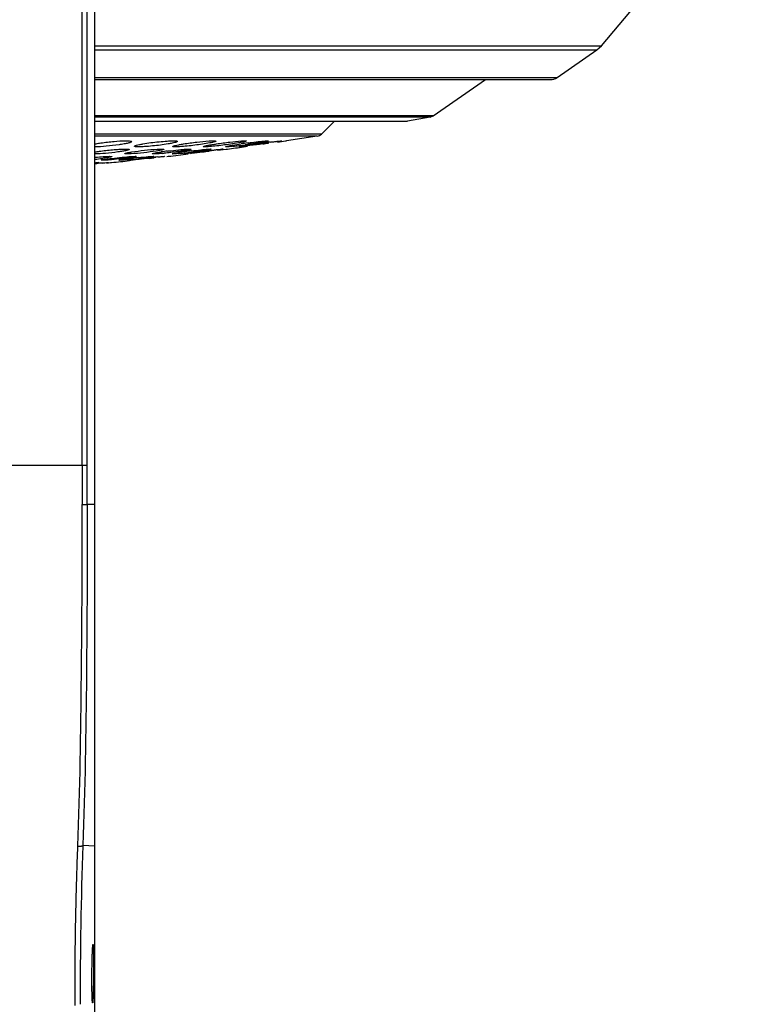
# Model space of a CAD drawing. Header units: millimetres. Extents: x 19266 to 21235, y -89 to 1237.
# Tile 45 of 74: x 20255 to 20346, y 558 to 684. Entities that reach past the tile are written whole.
import ezdxf

# ---------------------------------------------------------------- set-up
doc = ezdxf.new("R2010")
doc.units = ezdxf.units.MM
doc.header["$LTSCALE"] = 16.335
doc.layers.get('0').update_dxf_attribs({"linetype": 'CONTINUOUS'})
doc.layers.add('02___PRT_ALL_AXES', color=7, linetype='CONTINUOUS')

msp = doc.modelspace()

# ---------------------------------------------------------------- linework, layer by layer
at = {"color": 7, "linetype": 'Continuous'}
for p, q in [((20264.168, 492.662), (20264.168, 774.663)), ((20262.564, 626.663), (20262.564, 724.663)), ((20263.209, 626.663), (20263.209, 724.663)), ((20328.942, 680.333), (20346.313, 700.987)), ((20264.168, 680.333), (20328.942, 680.333)), ((20328.357, 679.8), (20328.942, 680.333)), ((20264.168, 679.8), (20328.357, 679.8)), ((20323.273, 676.269), (20328.357, 679.8)), ((20264.168, 676.269), (20323.273, 676.269)), ((20264.168, 676.001), (20322.418, 676.001)), ((20307.438, 671.36), (20314.121, 676.001)), ((20307.438, 671.36), (20264.168, 671.36)), ((20307.048, 671.198), (20307.438, 671.36)), ((20307.048, 671.198), (20264.168, 671.198)), ((20264.168, 670.677), (20304.157, 670.677)), ((20303.983, 670.662), (20264.168, 670.662)), ((20294.766, 670.662), (20293.149, 669.045)), ((20304.157, 670.677), (20303.983, 670.662)), ((20307.048, 671.198), (20304.157, 670.677)), ((20293.149, 669.045), (20264.168, 669.045)), ((20292.594, 668.763), (20264.168, 668.763)), ((20292.594, 668.763), (20288.668, 668.174)), ((20263.209, 626.663), (20241.172, 626.663)), ((20262.564, 626.663), (20262.565, 621.654)), ((20264.168, 621.663), (20263.209, 621.663)), ((20264.168, 577.977), (20262.646, 578.028))]:
    msp.add_line(p, q, dxfattribs=at)
for centre, radius, start, end in [((20322.418, 677.501), 1.5, 270, 304.7773), ((20292.442, 669.752), 1, 278.75722, 315), ((20212.918, 1185.996), 523.333, 276.65506, 276.93622), ((20212.918, 1185.996), 523.333, 277.488, 277.71442), ((20212.918, 1185.996), 523.333, 275.85655, 276.10918), ((20735.113, 560.042), 472.809, 177.81983, 180.27962)]:
    msp.add_arc(centre, radius, start, end, dxfattribs=at)
msp.add_open_spline([(20263.209, 621.663), (20263.209, 623.329), (20263.209, 624.996), (20263.209, 626.663)], degree=3, dxfattribs=at)
for points, knots in [([(20261.997, 577.964), (20262.275, 585.234), (20262.488, 599.8), (20262.567, 614.364), (20262.565, 621.654)], [0, 0, 0, 0, 0.4994945, 1, 1, 1, 1]), ([(20262.565, 621.654), (20262.649, 621.654), (20262.802, 621.655), (20262.982, 621.657), (20263.097, 621.659), (20263.153, 621.659), (20263.188, 621.662), (20263.205, 621.661), (20263.21, 621.663)], [0, 0, 0, 0, 0.3901872, 0.7143762, 0.8354719, 0.9240827, 0.9784776, 1, 1, 1, 1]), ([(20263.21, 621.663), (20263.211, 614.383), (20263.133, 599.837), (20262.922, 585.29), (20262.646, 578.028)], [0, 0, 0, 0, 0.5004581, 1, 1, 1, 1]), ([(20261.997, 577.964), (20262.081, 577.964), (20262.235, 577.966), (20262.416, 577.976), (20262.531, 577.989), (20262.59, 578), (20262.626, 578.011), (20262.644, 578.022), (20262.646, 578.028)], [0, 0, 0, 0, 0.3832742, 0.7030216, 0.823435, 0.9128151, 0.9702353, 1, 1, 1, 1]), ([(20261.654, 557.562), (20261.645, 559.253), (20261.649, 563.495), (20261.744, 570.297), (20261.9, 575.405), (20261.997, 577.964)], [0, 0, 0, 0, 0.2487367, 0.6235815, 1, 1, 1, 1]), ([(20263.801, 561.65), (20263.803, 561.878), (20263.808, 562.334), (20263.819, 563.007), (20263.835, 563.645), (20263.854, 564.215), (20263.872, 564.633), (20263.887, 564.91), (20263.898, 565.071), (20263.909, 565.197), (20263.918, 565.291), (20263.929, 565.348), (20263.934, 565.38), (20263.94, 565.386)], [0, 0, 0, 0, 0.1833083, 0.3654223, 0.539471, 0.6949613, 0.8230668, 0.8747703, 0.9176495, 0.9516207, 0.9766109, 0.9926509, 1, 1, 1, 1]), ([(20263.94, 565.386), (20263.943, 565.389), (20263.953, 565.374), (20263.954, 565.359), (20263.959, 565.332), (20263.963, 565.297), (20263.969, 565.233), (20263.979, 565.071), (20263.989, 564.767), (20263.997, 564.306), (20264.002, 563.732), (20264.004, 563.074), (20264.002, 562.371), (20263.999, 561.891), (20263.997, 561.65)], [0, 0, 0, 0, 0.0033116, 0.0080492, 0.0150662, 0.0243958, 0.036054, 0.0663945, 0.1550645, 0.2797739, 0.4360734, 0.6153159, 0.8067681, 1, 1, 1, 1]), ([(20263.854, 558.084), (20263.84, 558.257), (20263.822, 558.711), (20263.804, 559.52), (20263.796, 560.536), (20263.798, 561.27), (20263.801, 561.65)], [0, 0, 0, 0, 0.145834, 0.3820906, 0.680997, 1, 1, 1, 1]), ([(20263.997, 561.65), (20263.995, 561.278), (20263.987, 560.554), (20263.97, 559.544), (20263.947, 558.729), (20263.928, 558.267), (20263.914, 558.09)], [0, 0, 0, 0, 0.31291, 0.6103416, 0.8502042, 1, 1, 1, 1]), ([(20263.881, 557.913), (20263.877, 557.917), (20263.873, 557.935), (20263.866, 557.968), (20263.86, 558.02), (20263.856, 558.061), (20263.854, 558.084)], [0, 0, 0, 0, 0.0988005, 0.2966835, 0.5967591, 1, 1, 1, 1]), ([(20263.914, 558.09), (20263.911, 558.062), (20263.906, 558.014), (20263.901, 557.962), (20263.893, 557.932), (20263.892, 557.92), (20263.883, 557.911), (20263.881, 557.913)], [0, 0, 0, 0, 0.458825, 0.7738456, 0.8782768, 0.9482495, 1, 1, 1, 1])]:
    msp.add_open_spline(points, degree=3, knots=knots, dxfattribs=at)
at = {"layer": '02___PRT_ALL_AXES', "color": 7, "linetype": 'Continuous'}
for p, q in [((20283.168, 667.399), (20283.677, 667.471)), ((20286.288, 668.174), (20286.374, 668.162)), ((20286.417, 667.892), (20286.338, 667.88)), ((20287.516, 668.011), (20288.532, 668.155)), ((20288.07, 668.174), (20288.092, 668.171)), ((20288.532, 668.155), (20288.668, 668.174)), ((20269.309, 666.189), (20269.467, 666.171)), ((20271.679, 666.493), (20271.504, 666.515)), ((20271.662, 666.189), (20271.733, 666.181)), ((20273.089, 666.189), (20273.107, 666.187)), ((20273.394, 666.169), (20273.568, 666.189)), ((20274.132, 666.493), (20274.053, 666.503)), ((20275.619, 666.493), (20275.6, 666.495)), ((20276.328, 667.125), (20276.504, 667.103)), ((20278.975, 667.125), (20279.053, 667.115)), ((20279.843, 666.964), (20280.966, 667.106)), ((20280.58, 667.125), (20280.6, 667.123)), ((20280.961, 667.399), (20280.874, 667.411)), ((20280.966, 667.106), (20281.118, 667.125)), ((20282.614, 667.399), (20282.592, 667.402)), ((20264.172, 665.247), (20264.414, 665.27)), ((20264.64, 665.394), (20264.703, 665.388)), ((20265.125, 665.684), (20264.967, 665.701)), ((20265.719, 665.335), (20266.163, 665.379)), ((20265.897, 665.394), (20265.912, 665.392)), ((20266.163, 665.379), (20266.318, 665.394)), ((20267.304, 665.684), (20267.233, 665.692)), ((20268.625, 665.684), (20268.607, 665.686)), ((20271.766, 666.008), (20271.698, 666)), ((20271.95, 666.03), (20271.766, 666.008))]:
    msp.add_line(p, q, dxfattribs=at)
for centre, radius, start, end in [((20276.272, 719.127), 51.956, 276.16551, 276.96689), ((20273.497, 741.776), 74.775, 276.97263, 277.61732), ((20294.222, 590.196), 78.407, 97.67089, 98.30613), ((20293.971, 600.285), 68.09, 98.7524, 98.89675), ((20303.27, 539.169), 129.909, 97.72095, 98.7043), ((20265.504, 810.006), 143.644, 278.05969, 278.33958), ((20304.557, 530.873), 138.303, 97.44034, 97.78741), ((20278.703, 625.611), 41.58, 97.2411, 98.36392), ((20269.184, 705.826), 39.427, 275.25421, 275.59709), ((20281.057, 625.773), 41.353, 97.75179, 98.73424), ((20269.06, 726.45), 60.187, 275.73955, 276.47234), ((20285.17, 596.172), 71.239, 97.10477, 97.81862), ((20266.871, 745.749), 79.61, 276.47227, 277.09579), ((20286.401, 586.548), 80.941, 97.00491, 97.12659), ((20268.745, 735.64), 69.496, 276.31713, 276.44572), ((20261.347, 799.782), 134.064, 276.50981, 277.10838), ((20293.718, 541.687), 126.133, 97.07506, 97.81906), ((20258.794, 820.585), 155.022, 277.09339, 277.41778), ((20273.111, 700.836), 34.264, 278.42074, 278.68718), ((20297.172, 515.019), 153.023, 96.80417, 97.12883), ((20260.565, 702.164), 36.521, 275.66252, 277.20887), ((20276.11, 541.933), 123.89, 95.08766, 95.41704), ((20275.242, 610.908), 55.39, 96.59031, 97.40696), ((20261.921, 734.851), 69.391, 275.28962, 275.96359), ((20278.16, 586.231), 80.239, 96.00125, 96.63734), ((20262.158, 733.566), 68.088, 275.87729, 277.30378), ((20287.109, 520.048), 146.822, 96.13342, 96.80615), ((20254.81, 810.288), 145.273, 276.44049, 276.67589), ((20284.611, 543.791), 122.948, 95.78415, 96.15815)]:
    msp.add_arc(centre, radius, start, end, dxfattribs=at)
for points, knots in [([(20264.159, 667.768), (20264.217, 667.78), (20264.471, 667.829), (20264.726, 667.871), (20264.924, 667.9)], [0, 0, 0, 0, 0.2263171, 1, 1, 1, 1]), ([(20267.265, 667.661), (20266.72, 667.581), (20265.688, 667.467), (20264.651, 667.401), (20264.162, 667.399)], [0, 0, 0, 0, 0.5297828, 1, 1, 1, 1]), ([(20264.924, 667.9), (20265.488, 667.985), (20266.557, 668.105), (20267.632, 668.174), (20268.137, 668.174)], [0, 0, 0, 0, 0.5300587, 1, 1, 1, 1]), ([(20268.882, 668.069), (20268.882, 668.052), (20268.841, 668.013), (20268.756, 667.975), (20268.615, 667.925), (20268.336, 667.85), (20267.88, 667.757), (20267.486, 667.693), (20267.265, 667.661)], [0, 0, 0, 0, 0.0294814, 0.0863765, 0.1735584, 0.2901304, 0.6025787, 1, 1, 1, 1]), ([(20268.137, 668.174), (20268.243, 668.174), (20268.428, 668.17), (20268.639, 668.156), (20268.768, 668.134), (20268.832, 668.117), (20268.882, 668.091), (20268.882, 668.069)], [0, 0, 0, 0, 0.4133887, 0.7212656, 0.8321601, 0.9142016, 1, 1, 1, 1]), ([(20269.226, 667.473), (20269.226, 667.484), (20269.252, 667.511), (20269.309, 667.539), (20269.401, 667.574), (20269.588, 667.63), (20269.899, 667.702), (20270.168, 667.753), (20270.322, 667.78)], [0, 0, 0, 0, 0.0295398, 0.0850439, 0.169915, 0.2839838, 0.5940499, 1, 1, 1, 1]), ([(20269.751, 667.399), (20269.676, 667.399), (20269.547, 667.4), (20269.378, 667.415), (20269.282, 667.428), (20269.226, 667.458), (20269.226, 667.473)], [0, 0, 0, 0, 0.4165277, 0.7236061, 0.9144507, 1, 1, 1, 1]), ([(20273.557, 667.78), (20272.885, 667.665), (20271.878, 667.536), (20270.606, 667.427), (20270.012, 667.399), (20269.751, 667.399)], [0, 0, 0, 0, 0.5340039, 0.7953476, 1, 1, 1, 1]), ([(20270.322, 667.78), (20271.002, 667.9), (20272.028, 668.032), (20273.324, 668.144), (20273.933, 668.174), (20274.201, 668.174)], [0, 0, 0, 0, 0.5312851, 0.7942379, 1, 1, 1, 1]), ([(20274.726, 668.1), (20274.726, 668.088), (20274.697, 668.06), (20274.637, 668.031), (20274.538, 667.994), (20274.339, 667.936), (20274.007, 667.861), (20273.72, 667.808), (20273.557, 667.78)], [0, 0, 0, 0, 0.0291208, 0.0846441, 0.1697658, 0.2842198, 0.5948438, 1, 1, 1, 1]), ([(20274.138, 667.447), (20274.138, 667.456), (20274.161, 667.477), (20274.208, 667.498), (20274.286, 667.527), (20274.347, 667.544), (20274.383, 667.554)], [0, 0, 0, 0, 0.0981923, 0.2928073, 0.5936971, 1, 1, 1, 1]), ([(20274.478, 667.399), (20274.429, 667.399), (20274.345, 667.4), (20274.236, 667.41), (20274.174, 667.417), (20274.138, 667.437), (20274.138, 667.447)], [0, 0, 0, 0, 0.4187791, 0.7249118, 0.9146773, 1, 1, 1, 1]), ([(20274.201, 668.174), (20274.276, 668.174), (20274.405, 668.173), (20274.574, 668.158), (20274.67, 668.145), (20274.726, 668.115), (20274.726, 668.1)], [0, 0, 0, 0, 0.4164378, 0.7235227, 0.9143912, 1, 1, 1, 1]), ([(20274.383, 667.554), (20274.415, 667.563), (20274.569, 667.602), (20274.726, 667.635), (20274.85, 667.66)], [0, 0, 0, 0, 0.2064555, 1, 1, 1, 1]), ([(20274.85, 667.66), (20274.901, 667.67), (20275.124, 667.713), (20275.348, 667.751), (20275.522, 667.78)], [0, 0, 0, 0, 0.2261752, 1, 1, 1, 1]), ([(20278.872, 667.902), (20278.238, 667.779), (20276.947, 667.596), (20275.651, 667.456), (20274.995, 667.417)], [0, 0, 0, 0, 0.495516, 1, 1, 1, 1]), ([(20275.522, 667.78), (20276.08, 667.87), (20277.16, 668.015), (20278.245, 668.123), (20278.768, 668.155)], [0, 0, 0, 0, 0.5191499, 1, 1, 1, 1]), ([(20278.041, 667.426), (20278.041, 667.438), (20278.087, 667.458), (20278.157, 667.484), (20278.29, 667.519), (20278.389, 667.541), (20278.448, 667.554)], [0, 0, 0, 0, 0.0810022, 0.2742669, 0.5824352, 1, 1, 1, 1]), ([(20278.448, 667.554), (20278.488, 667.563), (20278.671, 667.601), (20278.856, 667.635), (20279.001, 667.66)], [0, 0, 0, 0, 0.2159305, 1, 1, 1, 1]), ([(20282.521, 667.902), (20281.855, 667.787), (20280.846, 667.644), (20279.559, 667.494), (20278.94, 667.436), (20278.663, 667.417)], [0, 0, 0, 0, 0.5210849, 0.7859442, 1, 1, 1, 1]), ([(20278.768, 668.155), (20278.819, 668.158), (20278.995, 668.167), (20279.172, 668.174), (20279.298, 668.174)], [0, 0, 0, 0, 0.2876801, 1, 1, 1, 1]), ([(20279.638, 668.126), (20279.638, 668.118), (20279.62, 668.1), (20279.555, 668.067), (20279.409, 668.02), (20279.171, 667.962), (20278.981, 667.923), (20278.872, 667.902)], [0, 0, 0, 0, 0.0287091, 0.0831408, 0.2790269, 0.5881807, 1, 1, 1, 1]), ([(20279.001, 667.66), (20279.058, 667.67), (20279.302, 667.712), (20279.547, 667.751), (20279.735, 667.78)], [0, 0, 0, 0, 0.2315055, 1, 1, 1, 1]), ([(20279.298, 668.174), (20279.347, 668.174), (20279.431, 668.173), (20279.54, 668.163), (20279.602, 668.156), (20279.638, 668.136), (20279.638, 668.126)], [0, 0, 0, 0, 0.4186003, 0.7246912, 0.9145625, 1, 1, 1, 1]), ([(20279.735, 667.78), (20280.304, 667.866), (20281.36, 668.007), (20282.419, 668.121), (20282.908, 668.155)], [0, 0, 0, 0, 0.5403095, 1, 1, 1, 1]), ([(20280.874, 667.411), (20280.874, 667.416), (20280.891, 667.425), (20280.918, 667.435), (20280.969, 667.45), (20281.07, 667.475), (20281.243, 667.511), (20281.393, 667.539), (20281.48, 667.554)], [0, 0, 0, 0, 0.0218284, 0.0729626, 0.154727, 0.2667875, 0.5789077, 1, 1, 1, 1]), ([(20281.853, 667.471), (20281.667, 667.451), (20281.37, 667.423), (20281.073, 667.399), (20280.961, 667.399)], [0, 0, 0, 0, 0.6245019, 1, 1, 1, 1]), ([(20281.48, 667.554), (20281.578, 667.572), (20282.049, 667.653), (20282.521, 667.725), (20282.895, 667.78)], [0, 0, 0, 0, 0.208935, 1, 1, 1, 1]), ([(20283.541, 668.147), (20283.541, 668.138), (20283.513, 668.121), (20283.465, 668.102), (20283.378, 668.076), (20283.263, 668.047), (20283.116, 668.014), (20282.866, 667.963), (20282.664, 667.927), (20282.521, 667.902)], [0, 0, 0, 0, 0.0236579, 0.0765226, 0.1603594, 0.274406, 0.4172566, 0.5873177, 1, 1, 1, 1]), ([(20282.592, 667.402), (20282.592, 667.407), (20282.62, 667.41), (20282.654, 667.423), (20282.728, 667.436), (20282.822, 667.454), (20282.944, 667.475), (20283.152, 667.51), (20283.321, 667.537), (20283.441, 667.556)], [0, 0, 0, 0, 0.0181157, 0.0682921, 0.1506024, 0.2639985, 0.4072804, 0.5790365, 1, 1, 1, 1]), ([(20285.643, 667.78), (20285.095, 667.702), (20284.163, 667.576), (20283.231, 667.456), (20282.848, 667.417)], [0, 0, 0, 0, 0.5898208, 1, 1, 1, 1]), ([(20282.908, 668.155), (20282.952, 668.158), (20283.098, 668.167), (20283.245, 668.174), (20283.348, 668.174)], [0, 0, 0, 0, 0.2995794, 1, 1, 1, 1]), ([(20283.348, 668.174), (20283.396, 668.174), (20283.46, 668.171), (20283.521, 668.164), (20283.541, 668.152), (20283.541, 668.147)], [0, 0, 0, 0, 0.7250442, 0.9143176, 1, 1, 1, 1]), ([(20285.732, 668.012), (20285.573, 667.984), (20284.801, 667.854), (20284.026, 667.743), (20283.409, 667.661)], [0, 0, 0, 0, 0.2056892, 1, 1, 1, 1]), ([(20283.756, 667.9), (20283.9, 667.92), (20284.436, 667.991), (20284.973, 668.056), (20285.365, 668.099)], [0, 0, 0, 0, 0.2696522, 1, 1, 1, 1]), ([(20285.365, 668.099), (20285.557, 668.119), (20285.864, 668.149), (20286.172, 668.174), (20286.288, 668.174)], [0, 0, 0, 0, 0.6254301, 1, 1, 1, 1]), ([(20286.374, 668.162), (20286.374, 668.157), (20286.356, 668.148), (20286.327, 668.137), (20286.273, 668.122), (20286.202, 668.104), (20286.11, 668.084), (20285.952, 668.052), (20285.823, 668.028), (20285.732, 668.012)], [0, 0, 0, 0, 0.021594, 0.0727197, 0.1545983, 0.2668304, 0.4087615, 0.5792461, 1, 1, 1, 1]), ([(20286.647, 668.011), (20286.824, 668.035), (20287.145, 668.075), (20287.566, 668.127), (20287.863, 668.158), (20288.017, 668.174), (20288.07, 668.174)], [0, 0, 0, 0, 0.3741592, 0.6763603, 0.8891908, 1, 1, 1, 1]), ([(20267.13, 666.749), (20266.598, 666.676), (20265.607, 666.57), (20264.611, 666.5), (20264.15, 666.493)], [0, 0, 0, 0, 0.5377344, 1, 1, 1, 1]), ([(20264.153, 666.732), (20264.21, 666.743), (20264.471, 666.79), (20264.733, 666.83), (20264.939, 666.859)], [0, 0, 0, 0, 0.2192753, 1, 1, 1, 1]), ([(20264.939, 666.859), (20265.507, 666.939), (20266.347, 667.031), (20267.4, 667.107), (20267.881, 667.125), (20268.093, 667.125)], [0, 0, 0, 0, 0.5442252, 0.7993367, 1, 1, 1, 1]), ([(20265.497, 666.169), (20265.552, 666.172), (20265.742, 666.182), (20265.931, 666.189), (20266.066, 666.189)], [0, 0, 0, 0, 0.2931982, 1, 1, 1, 1]), ([(20266.066, 666.189), (20266.105, 666.189), (20266.173, 666.188), (20266.264, 666.182), (20266.312, 666.177), (20266.344, 666.165), (20266.344, 666.158)], [0, 0, 0, 0, 0.4216227, 0.7301203, 0.9211812, 1, 1, 1, 1]), ([(20268.57, 667.065), (20268.57, 667.052), (20268.529, 667.025), (20268.458, 666.997), (20268.332, 666.96), (20268.165, 666.921), (20267.956, 666.879), (20267.607, 666.818), (20267.327, 666.776), (20267.13, 666.749)], [0, 0, 0, 0, 0.0258142, 0.0810681, 0.1675048, 0.2841709, 0.4287481, 0.5985198, 1, 1, 1, 1]), ([(20267.991, 666.532), (20267.991, 666.542), (20268.028, 666.564), (20268.089, 666.586), (20268.199, 666.617), (20268.284, 666.636), (20268.333, 666.647)], [0, 0, 0, 0, 0.0860164, 0.2795618, 0.5856319, 1, 1, 1, 1]), ([(20268.3, 666.493), (20268.256, 666.493), (20268.18, 666.493), (20268.08, 666.501), (20268.025, 666.508), (20267.991, 666.523), (20267.991, 666.532)], [0, 0, 0, 0, 0.4204612, 0.7279184, 0.918204, 1, 1, 1, 1]), ([(20268.093, 667.125), (20268.161, 667.125), (20268.278, 667.125), (20268.432, 667.112), (20268.517, 667.102), (20268.57, 667.078), (20268.57, 667.065)], [0, 0, 0, 0, 0.4180834, 0.7266509, 0.917868, 1, 1, 1, 1]), ([(20268.833, 666.511), (20268.781, 666.508), (20268.604, 666.499), (20268.426, 666.493), (20268.3, 666.493)], [0, 0, 0, 0, 0.2897138, 1, 1, 1, 1]), ([(20268.333, 666.647), (20268.372, 666.655), (20268.557, 666.693), (20268.742, 666.725), (20268.889, 666.748)], [0, 0, 0, 0, 0.211748, 1, 1, 1, 1]), ([(20268.829, 666.169), (20268.878, 666.172), (20269.037, 666.182), (20269.197, 666.189), (20269.309, 666.189)], [0, 0, 0, 0, 0.3064559, 1, 1, 1, 1]), ([(20272.032, 666.86), (20271.496, 666.775), (20270.431, 666.642), (20269.362, 666.541), (20268.833, 666.511)], [0, 0, 0, 0, 0.5056275, 1, 1, 1, 1]), ([(20268.889, 666.748), (20269.429, 666.836), (20270.509, 666.972), (20271.594, 667.075), (20272.135, 667.106)], [0, 0, 0, 0, 0.5021406, 1, 1, 1, 1]), ([(20271.279, 666.169), (20271.306, 666.171), (20271.399, 666.178), (20271.492, 666.183), (20271.558, 666.186)], [0, 0, 0, 0, 0.2903034, 1, 1, 1, 1]), ([(20271.733, 666.181), (20271.733, 666.179), (20271.724, 666.174), (20271.71, 666.169), (20271.683, 666.162), (20271.63, 666.15), (20271.538, 666.134), (20271.458, 666.121), (20271.412, 666.114)], [0, 0, 0, 0, 0.0209704, 0.0706642, 0.1512194, 0.2624433, 0.5741789, 1, 1, 1, 1]), ([(20271.504, 666.515), (20271.504, 666.519), (20271.517, 666.53), (20271.542, 666.54), (20271.584, 666.554), (20271.671, 666.577), (20271.819, 666.61), (20271.947, 666.634), (20272.021, 666.647)], [0, 0, 0, 0, 0.0250771, 0.0772724, 0.159148, 0.2708551, 0.5812472, 1, 1, 1, 1]), ([(20271.558, 666.186), (20271.568, 666.187), (20271.603, 666.188), (20271.638, 666.189), (20271.662, 666.189)], [0, 0, 0, 0, 0.2910693, 1, 1, 1, 1]), ([(20272.124, 666.511), (20272.079, 666.508), (20271.931, 666.499), (20271.783, 666.493), (20271.679, 666.493)], [0, 0, 0, 0, 0.3021178, 1, 1, 1, 1]), ([(20272.021, 666.647), (20272.068, 666.655), (20272.279, 666.691), (20272.49, 666.724), (20272.655, 666.748)], [0, 0, 0, 0, 0.2198716, 1, 1, 1, 1]), ([(20272.991, 667.086), (20272.991, 667.078), (20272.965, 667.06), (20272.919, 667.041), (20272.838, 667.016), (20272.675, 666.975), (20272.402, 666.921), (20272.166, 666.881), (20272.032, 666.86)], [0, 0, 0, 0, 0.0251195, 0.0785485, 0.1626243, 0.276589, 0.5888636, 1, 1, 1, 1]), ([(20272.795, 666.565), (20272.733, 666.559), (20272.51, 666.539), (20272.286, 666.522), (20272.124, 666.511)], [0, 0, 0, 0, 0.2750758, 1, 1, 1, 1]), ([(20272.135, 667.106), (20272.188, 667.109), (20272.37, 667.119), (20272.552, 667.125), (20272.682, 667.125)], [0, 0, 0, 0, 0.2902566, 1, 1, 1, 1]), ([(20272.22, 666.113), (20272.416, 666.133), (20272.672, 666.159), (20272.962, 666.182), (20273.056, 666.189), (20273.089, 666.189)], [0, 0, 0, 0, 0.674612, 0.8856086, 1, 1, 1, 1]), ([(20272.682, 667.125), (20272.726, 667.125), (20272.802, 667.125), (20272.902, 667.117), (20272.957, 667.111), (20272.991, 667.095), (20272.991, 667.086)], [0, 0, 0, 0, 0.4202476, 0.7276445, 0.9180672, 1, 1, 1, 1]), ([(20275.286, 666.86), (20275.108, 666.834), (20274.358, 666.731), (20273.605, 666.644), (20273.029, 666.587)], [0, 0, 0, 0, 0.2370525, 1, 1, 1, 1]), ([(20273.462, 666.859), (20273.608, 666.878), (20274.179, 666.948), (20274.751, 667.01), (20275.177, 667.05)], [0, 0, 0, 0, 0.2550811, 1, 1, 1, 1]), ([(20274.054, 666.503), (20274.054, 666.508), (20274.076, 666.515), (20274.107, 666.526), (20274.169, 666.541), (20274.249, 666.557), (20274.353, 666.577), (20274.531, 666.608), (20274.675, 666.631), (20274.777, 666.647)], [0, 0, 0, 0, 0.0201587, 0.0710857, 0.1533908, 0.2663503, 0.409065, 0.5801366, 1, 1, 1, 1]), ([(20275.079, 666.565), (20274.881, 666.545), (20274.566, 666.517), (20274.25, 666.493), (20274.132, 666.493)], [0, 0, 0, 0, 0.6284899, 1, 1, 1, 1]), ([(20274.995, 667.417), (20274.946, 667.414), (20274.774, 667.405), (20274.601, 667.399), (20274.478, 667.399)], [0, 0, 0, 0, 0.2871655, 1, 1, 1, 1]), ([(20275.177, 667.05), (20275.241, 667.056), (20275.472, 667.077), (20275.703, 667.095), (20275.871, 667.106)], [0, 0, 0, 0, 0.2750361, 1, 1, 1, 1]), ([(20276.504, 667.103), (20276.504, 667.094), (20276.466, 667.079), (20276.411, 667.059), (20276.304, 667.034), (20276.166, 667.004), (20275.989, 666.971), (20275.693, 666.921), (20275.454, 666.884), (20275.286, 666.86)], [0, 0, 0, 0, 0.0218929, 0.0749149, 0.1598825, 0.2755902, 0.4199836, 0.5908465, 1, 1, 1, 1]), ([(20275.6, 666.495), (20275.6, 666.497), (20275.607, 666.499), (20275.618, 666.503), (20275.639, 666.507), (20275.68, 666.516), (20275.753, 666.528), (20275.862, 666.546), (20276, 666.567), (20276.235, 666.602), (20276.424, 666.628), (20276.558, 666.647)], [0, 0, 0, 0, 0.0050516, 0.0180408, 0.0392195, 0.0686158, 0.1517446, 0.266103, 0.4101463, 0.5821249, 1, 1, 1, 1]), ([(20275.871, 667.106), (20275.917, 667.109), (20276.07, 667.118), (20276.222, 667.125), (20276.328, 667.125)], [0, 0, 0, 0, 0.3027955, 1, 1, 1, 1]), ([(20276.53, 666.885), (20276.921, 666.933), (20277.616, 667.013), (20278.311, 667.083), (20278.614, 667.106)], [0, 0, 0, 0, 0.5645106, 1, 1, 1, 1]), ([(20278.129, 666.941), (20278.022, 666.925), (20277.548, 666.857), (20277.074, 666.795), (20276.705, 666.749)], [0, 0, 0, 0, 0.224607, 1, 1, 1, 1]), ([(20278.234, 667.399), (20278.186, 667.399), (20278.123, 667.402), (20278.061, 667.409), (20278.041, 667.421), (20278.041, 667.426)], [0, 0, 0, 0, 0.7253088, 0.9144946, 1, 1, 1, 1]), ([(20278.663, 667.417), (20278.621, 667.414), (20278.478, 667.406), (20278.335, 667.399), (20278.234, 667.399)], [0, 0, 0, 0, 0.2989343, 1, 1, 1, 1]), ([(20279.053, 667.116), (20279.053, 667.11), (20279.03, 667.102), (20278.997, 667.091), (20278.931, 667.076), (20278.846, 667.058), (20278.736, 667.038), (20278.547, 667.005), (20278.395, 666.981), (20278.286, 666.965)], [0, 0, 0, 0, 0.0200042, 0.0709866, 0.153471, 0.2666568, 0.4095754, 0.5807422, 1, 1, 1, 1]), ([(20278.614, 667.106), (20278.653, 667.109), (20278.773, 667.118), (20278.893, 667.125), (20278.975, 667.125)], [0, 0, 0, 0, 0.3218047, 1, 1, 1, 1]), ([(20280.537, 667.106), (20280.46, 667.091), (20280.255, 667.059), (20279.679, 666.974), (20279.179, 666.908), (20278.808, 666.86)], [0, 0, 0, 0, 0.1342959, 0.35722, 1, 1, 1, 1]), ([(20279.043, 666.964), (20279.233, 666.987), (20279.579, 667.027), (20280.035, 667.079), (20280.357, 667.109), (20280.523, 667.125), (20280.58, 667.125)], [0, 0, 0, 0, 0.3720042, 0.6760213, 0.8905666, 1, 1, 1, 1]), ([(20280.599, 667.123), (20280.599, 667.121), (20280.592, 667.119), (20280.574, 667.113), (20280.553, 667.109), (20280.537, 667.106)], [0, 0, 0, 0, 0.0736569, 0.2629284, 1, 1, 1, 1]), ([(20264.169, 666.065), (20264.288, 666.077), (20264.73, 666.117), (20265.173, 666.152), (20265.497, 666.169)], [0, 0, 0, 0, 0.2689376, 1, 1, 1, 1]), ([(20264.188, 665.372), (20264.238, 665.375), (20264.388, 665.384), (20264.539, 665.394), (20264.64, 665.394)], [0, 0, 0, 0, 0.3330727, 1, 1, 1, 1]), ([(20264.682, 665.379), (20264.628, 665.364), (20264.465, 665.343), (20264.303, 665.32), (20264.196, 665.307)], [0, 0, 0, 0, 0.3436298, 1, 1, 1, 1]), ([(20264.702, 665.388), (20264.703, 665.386), (20264.693, 665.382), (20264.688, 665.38), (20264.682, 665.379)], [0, 0, 0, 0, 0.2846413, 1, 1, 1, 1]), ([(20264.967, 665.701), (20264.966, 665.706), (20264.986, 665.716), (20265.016, 665.727), (20265.073, 665.741), (20265.117, 665.75), (20265.142, 665.756)], [0, 0, 0, 0, 0.0819396, 0.2737899, 0.580327, 1, 1, 1, 1]), ([(20265.123, 665.335), (20265.174, 665.339), (20265.348, 665.355), (20265.523, 665.369), (20265.647, 665.379)], [0, 0, 0, 0, 0.291181, 1, 1, 1, 1]), ([(20265.591, 665.702), (20265.543, 665.699), (20265.388, 665.691), (20265.233, 665.684), (20265.125, 665.684)], [0, 0, 0, 0, 0.3057682, 1, 1, 1, 1]), ([(20265.142, 665.756), (20265.173, 665.762), (20265.333, 665.792), (20265.494, 665.817), (20265.624, 665.836)], [0, 0, 0, 0, 0.1958616, 1, 1, 1, 1]), ([(20266.344, 666.158), (20266.344, 666.148), (20266.308, 666.132), (20266.252, 666.113), (20266.147, 666.088), (20266.01, 666.06), (20265.836, 666.03), (20265.546, 665.985), (20265.312, 665.953), (20265.148, 665.932)], [0, 0, 0, 0, 0.0226961, 0.0762045, 0.1617641, 0.2779086, 0.422543, 0.5933215, 1, 1, 1, 1]), ([(20266.302, 665.756), (20266.237, 665.75), (20266, 665.73), (20265.763, 665.713), (20265.591, 665.702)], [0, 0, 0, 0, 0.2743227, 1, 1, 1, 1]), ([(20265.624, 665.836), (20265.678, 665.843), (20265.92, 665.878), (20266.163, 665.909), (20266.352, 665.932)], [0, 0, 0, 0, 0.2245118, 1, 1, 1, 1]), ([(20265.647, 665.379), (20265.677, 665.381), (20265.76, 665.387), (20265.843, 665.394), (20265.897, 665.394)], [0, 0, 0, 0, 0.3597833, 1, 1, 1, 1]), ([(20268.765, 666.03), (20268.377, 665.975), (20267.556, 665.876), (20266.735, 665.793), (20266.302, 665.756)], [0, 0, 0, 0, 0.4744009, 1, 1, 1, 1]), ([(20266.352, 665.932), (20266.789, 665.985), (20267.614, 666.073), (20268.441, 666.145), (20268.829, 666.169)], [0, 0, 0, 0, 0.5312984, 1, 1, 1, 1]), ([(20267.233, 665.691), (20267.233, 665.697), (20267.261, 665.703), (20267.297, 665.715), (20267.373, 665.728), (20267.47, 665.746), (20267.596, 665.765), (20267.809, 665.797), (20267.98, 665.82), (20268.102, 665.836)], [0, 0, 0, 0, 0.019029, 0.0701969, 0.1535196, 0.2677778, 0.4116427, 0.5832818, 1, 1, 1, 1]), ([(20267.675, 665.702), (20267.635, 665.699), (20267.511, 665.691), (20267.387, 665.684), (20267.304, 665.684)], [0, 0, 0, 0, 0.3253307, 1, 1, 1, 1]), ([(20268.318, 665.756), (20268.257, 665.75), (20268.043, 665.731), (20267.829, 665.713), (20267.675, 665.702)], [0, 0, 0, 0, 0.2818712, 1, 1, 1, 1]), ([(20268.607, 665.686), (20268.607, 665.687), (20268.617, 665.689), (20268.628, 665.693), (20268.653, 665.697), (20268.702, 665.706), (20268.787, 665.718), (20268.914, 665.736), (20269.073, 665.757), (20269.262, 665.781), (20269.477, 665.808), (20269.63, 665.826), (20269.709, 665.836)], [0, 0, 0, 0, 0.0048762, 0.017982, 0.0394657, 0.0693256, 0.153788, 0.2696391, 0.4148125, 0.5870348, 0.7832028, 1, 1, 1, 1]), ([(20269.466, 666.171), (20269.467, 666.166), (20269.446, 666.156), (20269.415, 666.145), (20269.355, 666.13), (20269.277, 666.113), (20269.176, 666.095), (20269.003, 666.065), (20268.864, 666.045), (20268.765, 666.03)], [0, 0, 0, 0, 0.0218912, 0.0735502, 0.1561558, 0.2692214, 0.411887, 0.5825091, 1, 1, 1, 1]), ([(20271.105, 665.932), (20270.681, 665.884), (20269.945, 665.804), (20269.208, 665.729), (20268.896, 665.702)], [0, 0, 0, 0, 0.5766912, 1, 1, 1, 1]), ([(20269.771, 666.03), (20269.916, 666.045), (20270.418, 666.096), (20270.921, 666.144), (20271.279, 666.169)], [0, 0, 0, 0, 0.2885089, 1, 1, 1, 1]), ([(20271.412, 666.114), (20271.37, 666.107), (20271.171, 666.077), (20270.972, 666.051), (20270.814, 666.03)], [0, 0, 0, 0, 0.2084554, 1, 1, 1, 1])]:
    msp.add_open_spline(points, degree=3, knots=knots, dxfattribs=at)

doc.saveas('drawing.dxf')
